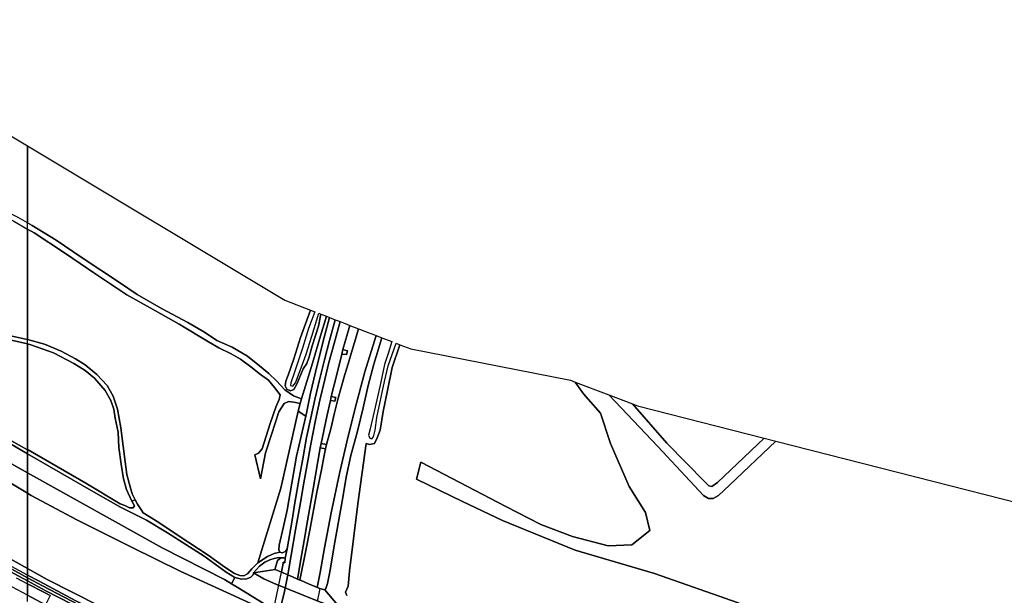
# Model space of a CAD drawing. Extents: x -26035517 to 31750492, y -9237385 to 8160032.
# Tile 118 of 256: x -11104402 to -10721240, y -2931693 to -2707691. Entities that reach past the tile are written whole.
import ezdxf

# ---------------------------------------------------------------- set-up
doc = ezdxf.new("R2010")
doc.units = 0
doc.layers.add('T-25', color=7, linetype='CONTINUOUS')

msp = doc.modelspace()

# ---------------------------------------------------------------- linework, layer by layer
at = {"layer": 'T-25', "color": 9}
for points in [[(-11183281, -2707691, 9433), (-11101342, -2756811, 9995), (-11101342, -2756811, 9995), (-11101342, -2786807, 10328), (-11105046, -2784691, 10350)], [(-11101342, -2786807, 10328), (-11105046, -2784691, 10350), (-11114886, -2779752, 10340), (-11126024, -2773478, 10307), (-11136425, -2767874, 10143), (-11143753, -2763520, 10147), (-11152051, -2757884, 10303), (-11160929, -2752963, 10560), (-11169219, -2748038, 10637), (-11179647, -2742419, 10670), (-11190014, -2736209, 10720), (-11198918, -2731219, 10837)], [(-11200570, -2734267, 10840), (-11194427, -2738266, 10637), (-11186572, -2742795, 10467), (-11175623, -2748766, 10517), (-11166105, -2753948, 10530), (-11158392, -2757815, 10737), (-11151720, -2761039, 10590), (-11146012, -2764989, 10437), (-11138190, -2769832, 10313), (-11130019, -2773755, 10220), (-11116997, -2781318, 10233), (-11106620, -2786069, 10393), (-11101342, -2789158, 10369)], [(-11101342, -2833874, 10274), (-11114137, -2830920, 10187), (-11125061, -2828017, 10073), (-11130432, -2825786, 9933), (-11140507, -2820590, 9927), (-11153043, -2812909, 9950), (-11167078, -2803968, 9980), (-11189548, -2789742, 9890), (-11188443, -2788549, 9857), (-11173438, -2798100, 9817), (-11153435, -2810759, 9930), (-11140169, -2819069, 10017), (-11135926, -2821349, 9847), (-11130999, -2823855, 9897), (-11126867, -2825856, 9850), (-11121414, -2827686, 10097), (-11114882, -2829374, 10103), (-11108527, -2830532, 10197), (-11101459, -2832129, 10303), (-11101342, -2832162, 10305)], [(-11106620, -2786069, 10393), (-11101342, -2789158, 10369), (-11101342, -2832162, 10305), (-11101459, -2832129, 10303), (-11108527, -2830532, 10197)], [(-10994684, -2855237, 11781), (-10997898, -2854075, 11567), (-11001170, -2851703, 11640), (-11004465, -2848249, 11673), (-11007452, -2845428, 11437), (-11011134, -2842381, 11000), (-11015778, -2838624, 10623), (-11021746, -2835083, 10437), (-11027646, -2832549, 10310), (-11032513, -2829287, 10287), (-11038965, -2825471, 10343), (-11049254, -2820029, 10310), (-11058699, -2814620, 10180), (-11065549, -2809911, 10110), (-11080120, -2800357, 10220), (-11090231, -2793549, 10303), (-11099526, -2787845, 10317), (-11101342, -2786807, 10328)], [(-11101342, -2789158, 10369), (-11098742, -2790680, 10357), (-11086957, -2798483, 10283), (-11074767, -2806674, 10170), (-11062738, -2814709, 10123), (-11053588, -2819820, 10187), (-11042337, -2826192, 10177), (-11030873, -2833072, 10477), (-11026945, -2835342, 10417), (-11022097, -2837750, 10520), (-11018415, -2839771, 10647), (-11014424, -2842838, 10960), (-11010688, -2845775, 11243), (-11007590, -2848008, 11610), (-11005189, -2850887, 11720), (-11003018, -2853721, 11573), (-11003375, -2855549, 11590), (-11004782, -2858528, 11520), (-11006938, -2864772, 11417), (-11010033, -2874726, 11193), (-11011441, -2876402, 11060), (-11012899, -2877077, 11023), (-11010694, -2886409, 10893)], [(-11234352, -2793050, 11550), (-11221652, -2800800, 11493), (-11210693, -2808085, 11487), (-11198370, -2815915, 11417), (-11188409, -2822143, 11500), (-11179473, -2828196, 11583), (-11174121, -2832020, 11510), (-11169474, -2834877, 11510), (-11149858, -2847048, 11347), (-11141282, -2852228, 11403), (-11137720, -2854785, 11577), (-11135436, -2856240, 11553), (-11130011, -2859111, 11443), (-11125157, -2861863, 11397), (-11117749, -2865772, 11543), (-11111123, -2869658, 11490), (-11101342, -2875043, 11503)], [(-11101342, -2876591, 11538), (-11110132, -2871514, 11543), (-11131804, -2859527, 11617), (-11136386, -2857133, 11617), (-11139833, -2854720, 11597), (-11142496, -2852700, 11520), (-11146311, -2850513, 11510), (-11173271, -2833815, 11620), (-11176154, -2831832, 11557), (-11183180, -2827020, 11483), (-11194539, -2819481, 11397), (-11215858, -2806054, 11667), (-11223472, -2800975, 11570), (-11235618, -2793657, 11587)], [(-10981632, -2824428, 12487), (-10983899, -2832559, 12693), (-10985819, -2840096, 12740), (-10987784, -2847780, 12913), (-10989600, -2855554, 13043), (-10991065, -2862611, 13263), (-10992771, -2870290, 13413), (-10994273, -2878541, 13613), (-10995695, -2886150, 13713), (-10997270, -2895769, 13887), (-10998420, -2902411, 14027), (-11000329, -2913597, 14152), (-11001034, -2917255, 14237), (-11001262, -2919095, 14240), (-11001893, -2918849, 14240), (-11001894, -2919173, 14247)], [(-11000028, -2923762, 14220), (-10998786, -2916136, 14157), (-10997022, -2906157, 13960), (-10995168, -2895572, 13857), (-10993807, -2887937, 13730), (-10992559, -2880804, 13597), (-10991071, -2872831, 13427), (-10989306, -2863521, 13203), (-10987627, -2855788, 13060), (-10985721, -2847668, 12860), (-10984083, -2841115, 12723), (-10982049, -2833676, 12617), (-10979654, -2825194, 12480)], [(-10996322, -2925350, 14159), (-10995013, -2917788, 14063), (-10993697, -2910391, 14007), (-10992360, -2902770, 13810), (-10990259, -2890287, 13587), (-10987419, -2874243, 13293), (-10987085, -2872664, 13256), (-10984860, -2862162, 13007), (-10983500, -2855931, 12870), (-10983162, -2854280, 12853), (-10980865, -2845267, 12720), (-10978981, -2837816, 12570), (-10978607, -2836010, 12533), (-10975928, -2826637, 12323)], [(-11101342, -2924876, 9367), (-11116086, -2916813, 9353), (-11135395, -2905672, 9313), (-11154528, -2894046, 9207), (-11174047, -2882093, 9080), (-11191453, -2871079, 9297), (-11209750, -2859747, 9330), (-11225903, -2849654, 9260), (-11238985, -2841897, 9263), (-11256457, -2830763, 9203)], [(-11254876, -2828232, 8000), (-11240038, -2837519, 7977), (-11216725, -2851883, 7977), (-11198195, -2863494, 7977), (-11175471, -2877736, 7977), (-11147327, -2894919, 7977), (-11121263, -2910221, 7980), (-11101342, -2921294, 7978)], [(-11114137, -2830920, 10187), (-11101342, -2833874, 10274), (-11101342, -2875043, 11503), (-11111123, -2869658, 11490)], [(-10995334, -2925774, 14153), (-10992994, -2914254, 14020), (-10991543, -2906387, 13907), (-10988731, -2891495, 13660), (-10987010, -2882817, 13460), (-10985990, -2877885, 13377), (-10985404, -2874708, 13327), (-10985010, -2872985, 13327), (-10983380, -2866924, 13180), (-10981840, -2860672, 13013), (-10980804, -2856593, 12967), (-10980431, -2854953, 12937), (-10979247, -2850842, 12813), (-10977838, -2845712, 12750), (-10976584, -2841571, 12637), (-10975417, -2837626, 12563), (-10974126, -2833262, 12500), (-10972542, -2827949, 12393)], [(-10965660, -2830614, 12220), (-10970077, -2844761, 12463), (-10973856, -2858814, 12753), (-10977048, -2871920, 13080), (-10979980, -2884279, 13347), (-10983195, -2899571, 13660), (-10985850, -2913252, 14013), (-10987537, -2922839, 14080), (-10988656, -2928636, 14116)], [(-10980770, -2935358, 10730), (-10985666, -2929610, 13987), (-10985298, -2929094, 14007), (-10984617, -2927088, 14027), (-10983621, -2921910, 13993), (-10982078, -2912437, 13610), (-10978654, -2893624, 13143), (-10977341, -2885733, 13130), (-10975480, -2877262, 12930), (-10972922, -2867769, 12653), (-10970684, -2858680, 12560), (-10968836, -2850061, 12447), (-10966591, -2841717, 12290), (-10963467, -2831464, 12087), (-10959633, -2832949, 10663), (-10960953, -2837656, 10657), (-10962499, -2841902, 10873), (-10964116, -2849928, 10663), (-10966443, -2860177, 10537), (-10968060, -2866883, 10560), (-10968695, -2869422, 10723), (-10968180, -2870572, 10723), (-10967404, -2870837, 10723), (-10966772, -2870041, 10723), (-10966018, -2867396, 10797), (-10965384, -2862493, 10663), (-10962427, -2848496, 10820), (-10961069, -2842383, 10947), (-10957920, -2833613, 10793), (-10956486, -2834168, 11503), (-10956486, -2834168, 11503), (-10959423, -2843038, 11530), (-10961270, -2851956, 11567), (-10962953, -2860216, 11533), (-10964150, -2867366, 11647), (-10965240, -2870476, 11693), (-10966321, -2872610, 11567), (-10968280, -2873070, 11497), (-10969512, -2872672, 11430), (-10972833, -2896128, 11067), (-10976071, -2922303, 10597), (-10976617, -2928102, 10283), (-10977597, -2930507, 10347), (-10977117, -2931713, 10310)], [(-10980770, -2935358, 10730), (-10985666, -2929610, 13987), (-10985298, -2929094, 14007), (-10984617, -2927088, 14027), (-10983621, -2921910, 13993), (-10982078, -2912437, 13610), (-10978654, -2893624, 13143), (-10977341, -2885733, 13130), (-10975480, -2877262, 12930), (-10972922, -2867769, 12653), (-10970684, -2858680, 12560), (-10968836, -2850061, 12447), (-10966591, -2841717, 12290), (-10963467, -2831464, 12087), (-10959633, -2832949, 10663), (-10960953, -2837656, 10657), (-10962499, -2841902, 10873), (-10964116, -2849928, 10663), (-10966443, -2860177, 10537), (-10968060, -2866883, 10560), (-10968695, -2869422, 10723), (-10968180, -2870572, 10723), (-10967404, -2870837, 10723), (-10966772, -2870041, 10723), (-10966018, -2867396, 10797), (-10965384, -2862493, 10663), (-10962427, -2848496, 10820), (-10961069, -2842383, 10947), (-10957920, -2833613, 10793), (-10956486, -2834168, 11503), (-10956486, -2834168, 11503), (-10959423, -2843038, 11530), (-10961270, -2851956, 11567), (-10962953, -2860216, 11533), (-10964150, -2867366, 11647), (-10965240, -2870476, 11693), (-10966321, -2872610, 11567), (-10968280, -2873070, 11497), (-10969512, -2872672, 11430), (-10972833, -2896128, 11067), (-10976071, -2922303, 10597), (-10976617, -2928102, 10283), (-10977597, -2930507, 10347), (-10977117, -2931713, 10310)], [(-11257031, -2831771, 9203), (-11245491, -2838876, 9283), (-11228622, -2849232, 9370), (-11212366, -2859249, 9370), (-11195848, -2869583, 9413), (-11171379, -2884918, 9453), (-11147258, -2899734, 9363), (-11119485, -2916275, 9443), (-11101342, -2926070, 9450)], [(-11101342, -2832162, 10305), (-11094810, -2834019, 10397), (-11088267, -2836740, 10357), (-11082623, -2839719, 10417), (-11078977, -2842044, 10477), (-11074347, -2845759, 10463), (-11070310, -2850077, 10520), (-11068026, -2854158, 10443), (-11066374, -2859318, 10387), (-11065075, -2866475, 10183), (-11064140, -2873636, 10357), (-11063418, -2879708, 10563), (-11062750, -2884639, 10873), (-11061381, -2889491, 11140), (-11060595, -2892152, 11383), (-11059504, -2894601, 11497)], [(-11060744, -2895107, 11500), (-11062857, -2890576, 11430), (-11064003, -2886378, 11017), (-11064941, -2880610, 10673), (-11065839, -2874115, 10460), (-11066124, -2868176, 10207), (-11067192, -2862732, 10120), (-11067716, -2859313, 10357), (-11068886, -2855904, 10330), (-11071173, -2852054, 10437), (-11075230, -2847136, 10530), (-11078872, -2844153, 10463), (-11083276, -2841485, 10430), (-11091279, -2837342, 10473), (-11100059, -2834170, 10283), (-11101342, -2833874, 10274)], [(-10977117, -2931713, 10310), (-10977597, -2930507, 10347), (-10976617, -2928102, 10283), (-10976071, -2922303, 10597), (-10972833, -2896128, 11067), (-10969512, -2872672, 11430), (-10968280, -2873070, 11497), (-10966321, -2872610, 11567), (-10965240, -2870476, 11693), (-10964150, -2867366, 11647), (-10962953, -2860216, 11533), (-10961270, -2851956, 11567), (-10959423, -2843038, 11530), (-10956486, -2834168, 11503), (-10956486, -2834168, 11503), (-10952240, -2835813, 11410), (-10890088, -2848001, 11183), (-10888183, -2848726, 11073), (-10884981, -2853260, 11073), (-10878344, -2860753, 11180), (-10874445, -2872652, 11280), (-10867231, -2889388, 11343), (-10860934, -2899471, 11363), (-10859246, -2906459, 11237), (-10866175, -2912002, 11220), (-10875379, -2912429, 11290), (-10889329, -2908786, 11103), (-10901627, -2904111, 10797), (-10915251, -2897112, 10533), (-10948317, -2879941, 11147), (-10949920, -2886457, 11110), (-10932126, -2895251, 11133), (-10916460, -2902636, 10527), (-10888230, -2914113, 10653), (-10857345, -2923177, 10837), (-10824758, -2934632, 10943)], [(-10978607, -2836010, 12533), (-10976823, -2836501, 12487), (-10977275, -2838028, 12517), (-10978981, -2837816, 12570)], [(-10824758, -2934632, 10943), (-10857345, -2923177, 10837), (-10888230, -2914113, 10653), (-10916460, -2902636, 10527), (-10932126, -2895251, 11133), (-10949920, -2886457, 11110), (-10948317, -2879941, 11147), (-10915251, -2897112, 10533), (-10901627, -2904111, 10797), (-10889329, -2908786, 11103), (-10875379, -2912429, 11290), (-10866175, -2912002, 11220), (-10859246, -2906459, 11237), (-10860934, -2899471, 11363), (-10867231, -2889388, 11343), (-10874445, -2872652, 11280), (-10878344, -2860753, 11180), (-10884981, -2853260, 11073), (-10888183, -2848726, 11073), (-10875117, -2853701, 11470), (-10856094, -2873830, 11477), (-10838259, -2892862, 11357), (-10836409, -2893991, 11313), (-10834549, -2894021, 11250), (-10832441, -2892898, 11223), (-10828124, -2888811, 11267), (-10810154, -2871676, 11270), (-10654359, -2911416, 11253)], [(-10915251, -2897112, 10533), (-10901627, -2904111, 10797), (-10889329, -2908786, 11103), (-10875379, -2912429, 11290), (-10866175, -2912002, 11220), (-10859246, -2906459, 11237), (-10860934, -2899471, 11363), (-10867231, -2889388, 11343), (-10874445, -2872652, 11280), (-10878344, -2860753, 11180), (-10884981, -2853260, 11073), (-10888183, -2848726, 11073)], [(-10983162, -2854280, 12853), (-10981436, -2854667, 12857), (-10981737, -2856198, 12887), (-10983500, -2855931, 12870)], [(-11010694, -2886409, 10893), (-11008731, -2876231, 10953), (-11006419, -2869074, 11167), (-11003494, -2860250, 11360), (-11001529, -2857091, 11463), (-10999831, -2856306, 11380), (-10997709, -2856486, 11467), (-10995217, -2857076, 11772)], [(-10996065, -2860003, 11757), (-10993030, -2862005, 13081)], [(-11111123, -2869658, 11490), (-11101342, -2875043, 11503), (-11101342, -2875043, 11503), (-11101342, -2876591, 11538), (-11110132, -2871514, 11543)], [(-11123171, -2871805, 11513), (-11101342, -2883986, 11236), (-11101342, -2883986, 11236), (-11101342, -2891995, 8313), (-11123959, -2878477, 8313)], [(-11123171, -2871805, 11513), (-11101342, -2883986, 11236), (-11101342, -2883986, 11236), (-11101342, -2891995, 8313), (-11123959, -2878477, 8313)], [(-11110132, -2871514, 11543), (-11101342, -2876591, 11538), (-11101342, -2883986, 11236), (-11101342, -2883986, 11236), (-11123171, -2871805, 11513)], [(-10985010, -2872985, 13327), (-10987085, -2872664, 13256)], [(-11101342, -2875043, 11503), (-11101168, -2875139, 11503), (-11078721, -2888001, 11580), (-11065328, -2896076, 11480), (-11063477, -2896808, 11660), (-11061706, -2897705, 11583), (-11060195, -2897597, 11510), (-11059776, -2896873, 11500), (-11060744, -2895107, 11500), (-11059504, -2894601, 11497), (-11058499, -2896261, 11483), (-11056958, -2898515, 11387), (-11056332, -2899540, 11373), (-11054016, -2901088, 11347), (-11050256, -2903386, 11217), (-11043502, -2907946, 11047), (-11038607, -2911179, 10797), (-11031065, -2916064, 10277), (-11024558, -2920739, 9907), (-11020814, -2923195, 9720), (-11018746, -2924032, 9713), (-11017121, -2924115, 9770), (-11015789, -2923324, 9800), (-11014095, -2921383, 10320), (-11011679, -2919106, 10923), (-11007937, -2916594, 12117), (-11005391, -2915404, 13360), (-11003155, -2914969, 13973)], [(-11001034, -2917255, 14237), (-11001641, -2917093, 14177), (-11003613, -2916973, 13223), (-11005348, -2917333, 12740), (-11007116, -2917881, 12180), (-11009003, -2918751, 11637), (-11011123, -2920340, 10830), (-11012297, -2921601, 10137), (-11013406, -2922986, 9767), (-11013571, -2923665, 9783), (-11014490, -2924656, 9670), (-11015950, -2925307, 9593), (-11018063, -2925475, 9677), (-11020652, -2924717, 9717), (-11024052, -2922643, 9690), (-11032565, -2916521, 10237), (-11046920, -2907359, 11040), (-11055111, -2902516, 11317), (-11065171, -2897389, 11507), (-11075637, -2891436, 11523), (-11101342, -2876591, 11538)], [(-10987419, -2874243, 13293), (-10985404, -2874708, 13327)], [(-11123959, -2878477, 8313), (-11101342, -2891995, 8313), (-11101342, -2921294, 7978), (-11121263, -2910221, 7980)], [(-10915251, -2897112, 10533), (-10948317, -2879941, 11147), (-10949920, -2886457, 11110), (-10932126, -2895251, 11133), (-10916460, -2902636, 10527)], [(-11101342, -2891995, 8313), (-11099892, -2892862, 8313), (-11082176, -2902343, 8313), (-11060914, -2912913, 8313), (-11041651, -2922493, 8313), (-11022356, -2931271, 8313), (-11006315, -2938687, 8103), (-10991193, -2945067, 8107), (-10978757, -2949923, 8457), (-10957302, -2958025, 8650), (-10942969, -2962900, 7953)], [(-11063250, -2940938, 7980), (-11093695, -2925544, 7977), (-11101342, -2921294, 7978), (-11101342, -2891995, 8313), (-11099892, -2892862, 8313), (-11082176, -2902343, 8313), (-11060914, -2912913, 8313), (-11041651, -2922493, 8313), (-11022356, -2931271, 8313), (-11006315, -2938687, 8103)], [(-10662590, -2962898, 11410), (-10682887, -2967950, 11337), (-10704267, -2971296, 10913), (-10736998, -2972367, 10903), (-10766443, -2967855, 10943), (-10793900, -2951450, 10943), (-10824758, -2934632, 10943), (-10857345, -2923177, 10837), (-10888230, -2914113, 10653), (-10916460, -2902636, 10527)], [(-11121263, -2910221, 7980), (-11101342, -2921294, 7978), (-11101342, -2923791, 9344), (-11110686, -2918793, 9310)], [(-11000329, -2913597, 14152), (-11000972, -2914683, 14123), (-11002236, -2915184, 14087), (-11003155, -2914969, 13973)], [(-11116086, -2916813, 9353), (-11101342, -2924876, 9367), (-11101342, -2926070, 9450), (-11119485, -2916275, 9443)], [(-11105771, -2924911, 9267), (-11101342, -2927209, 9300), (-11101342, -2927209, 9300), (-11101342, -2931679, 10857), (-11117076, -2923319, 11313)], [(-11105771, -2924911, 9267), (-11101342, -2927209, 9300), (-11101342, -2927209, 9300), (-11101342, -2931679, 10857), (-11117076, -2923319, 11313)], [(-11101342, -2921294, 7978), (-11093695, -2925544, 7977), (-11063250, -2940938, 7980), (-11028175, -2957097, 7980), (-11012928, -2963734, 8101), (-10997794, -2970092, 8108), (-10990320, -2972997, 7980), (-10969881, -2980841, 8067), (-10957595, -2985141, 8167), (-10952106, -2987202, 8017)], [(-11005911, -2937060, 9208), (-11019173, -2928852, 9400), (-11021951, -2927184, 9601), (-11020652, -2924717, 9717), (-11018063, -2925475, 9677), (-11015950, -2925307, 9593), (-11014490, -2924656, 9670), (-11013571, -2923665, 9783), (-11013406, -2922986, 9767), (-11009389, -2925262, 9347), (-11005588, -2927022, 9347), (-10988023, -2934154, 9500)], [(-11013406, -2922986, 9767), (-11005031, -2921675, 14083)], [(-11013406, -2922986, 9767), (-11009389, -2925262, 9347), (-11005588, -2927022, 9347), (-10988023, -2934154, 9500), (-10983492, -2935809, 9653), (-10982126, -2936296, 9630)], [(-11005043, -2934464, 14340), (-11002498, -2922703, 14193), (-11000028, -2923762, 14220), (-10998222, -2924536, 14169), (-10996322, -2925350, 14159), (-10995334, -2925774, 14153), (-10994883, -2925967, 14151), (-10992075, -2927171, 14135), (-10989109, -2928442, 14119), (-10988656, -2928636, 14116), (-10987558, -2929107, 14110), (-10988639, -2934039, 14297)], [(-11002498, -2922703, 14193), (-11005031, -2921675, 14083)], [(-11002498, -2922703, 14193), (-11000028, -2923762, 14220), (-10998222, -2924536, 14169), (-10996322, -2925350, 14159), (-10995334, -2925774, 14153), (-10994883, -2925967, 14151), (-10992075, -2927171, 14135), (-10989109, -2928442, 14119), (-10988656, -2928636, 14116), (-10987558, -2929107, 14110)], [(-11018203, -2965642, 9139), (-11024114, -2962352, 9247), (-11027770, -2960606, 9220), (-11032875, -2958405, 9223), (-11043476, -2953610, 9203), (-11060778, -2945510, 9240), (-11075637, -2938330, 9280), (-11095572, -2928031, 9373), (-11101342, -2924876, 9367)], [(-11079319, -2937561, 9357), (-11094213, -2929919, 9453), (-11101342, -2926070, 9450), (-11101342, -2924876, 9367), (-11095572, -2928031, 9373), (-11075637, -2938330, 9280)], [(-11101342, -2926070, 9450), (-11094213, -2929919, 9453), (-11079319, -2937561, 9357), (-11058497, -2947905, 9443), (-11041005, -2956043, 9370), (-11031932, -2960046, 9337), (-11027531, -2961976, 9317), (-11024606, -2963391, 9243), (-11020454, -2965770, 9168)], [(-11092537, -2931708, 9336), (-11094706, -2930652, 9350), (-11094706, -2930652, 9350), (-11101342, -2927209, 9300), (-11101342, -2926070, 9450), (-11094213, -2929919, 9453), (-11079319, -2937561, 9357)], [(-11020652, -2924717, 9717), (-11021951, -2927184, 9601)], [(-11015150, -2980027, 14227), (-11010011, -2964209, 14323), (-11005736, -2948447, 14353), (-11003364, -2938795, 14367), (-11001377, -2930154, 14267), (-11000028, -2923762, 14220)], [(-11003364, -2938795, 14367), (-11001377, -2930154, 14267), (-11000028, -2923762, 14220), (-10998222, -2924536, 14169), (-10996322, -2925350, 14159), (-10995334, -2925774, 14153), (-10994883, -2925967, 14151), (-10992075, -2927171, 14135), (-10989109, -2928442, 14119), (-10988656, -2928636, 14116), (-10987558, -2929107, 14110), (-10988639, -2934039, 14297)], [(-10985666, -2929610, 13987), (-10987558, -2929107, 14110)], [(-10985666, -2929610, 13987), (-10980770, -2935358, 10730), (-10980782, -2936508, 9967), (-10982126, -2936296, 9630)], [(-11101342, -2934143, 10874), (-11101342, -2931679, 10857), (-11094321, -2935409, 10654)]]:
    msp.add_polyline3d(points, dxfattribs=at)
for points in [[(-11101342, -2756811, 9995), (-11001174, -2816858, 10683), (-10991209, -2820718, 11020), (-10995155, -2831338, 11073), (-10997704, -2839700, 11200), (-10999876, -2845978, 11287), (-11000853, -2848371, 11600), (-11001106, -2850219, 11597), (-11000466, -2851535, 11543), (-10999011, -2852163, 11453), (-10997661, -2851612, 11453), (-10996517, -2849555, 11517), (-10994094, -2843566, 11390), (-10992724, -2841434, 11373), (-10991799, -2838873, 11463), (-10990625, -2834589, 11417), (-10988114, -2826966, 11243), (-10987162, -2822285, 11373), (-10985060, -2823100, 11600), (-10987388, -2830677, 11637), (-10990440, -2841418, 11793), (-10994184, -2853514, 11790), (-10994684, -2855237, 11781), (-10997898, -2854075, 11567), (-11001170, -2851703, 11640), (-11004465, -2848249, 11673), (-11007452, -2845428, 11437), (-11011134, -2842381, 11000), (-11015778, -2838624, 10623), (-11021746, -2835083, 10437), (-11027646, -2832549, 10310), (-11032513, -2829287, 10287), (-11038965, -2825471, 10343), (-11049254, -2820029, 10310), (-11058699, -2814620, 10180), (-11065549, -2809911, 10110), (-11080120, -2800357, 10220), (-11090231, -2793549, 10303), (-11099526, -2787845, 10317), (-11101342, -2786807, 10328), (-11101342, -2756811, 9995)], [(-11010694, -2886409, 10893), (-11012899, -2877077, 11023), (-11011441, -2876402, 11060), (-11010033, -2874726, 11193), (-11006938, -2864772, 11417), (-11004782, -2858528, 11520), (-11003375, -2855549, 11590), (-11003018, -2853721, 11573), (-11005189, -2850887, 11720), (-11007590, -2848008, 11610), (-11010688, -2845775, 11243), (-11014424, -2842838, 10960), (-11018415, -2839771, 10647), (-11022097, -2837750, 10520), (-11026945, -2835342, 10417), (-11030873, -2833072, 10477), (-11042337, -2826192, 10177), (-11053588, -2819820, 10187), (-11062738, -2814709, 10123), (-11074767, -2806674, 10170), (-11086957, -2798483, 10283), (-11098742, -2790680, 10357), (-11101342, -2789158, 10369), (-11101342, -2786807, 10328), (-11099526, -2787845, 10317), (-11090231, -2793549, 10303), (-11080120, -2800357, 10220), (-11065549, -2809911, 10110), (-11058699, -2814620, 10180), (-11049254, -2820029, 10310), (-11038965, -2825471, 10343), (-11032513, -2829287, 10287), (-11027646, -2832549, 10310), (-11021746, -2835083, 10437), (-11015778, -2838624, 10623), (-11011134, -2842381, 11000), (-11007452, -2845428, 11437), (-11004465, -2848249, 11673), (-11001170, -2851703, 11640), (-10997898, -2854075, 11567), (-10994684, -2855237, 11781), (-10995217, -2857076, 11772), (-10997709, -2856486, 11467), (-10999831, -2856306, 11380), (-11001529, -2857091, 11463), (-11003494, -2860250, 11360), (-11006419, -2869074, 11167), (-11008731, -2876231, 10953), (-11010694, -2886409, 10893)], [(-11011679, -2919106, 10923), (-11014095, -2921383, 10320), (-11015789, -2923324, 9800), (-11017121, -2924115, 9770), (-11018746, -2924032, 9713), (-11020814, -2923195, 9720), (-11024558, -2920739, 9907), (-11031065, -2916064, 10277), (-11038607, -2911179, 10797), (-11043502, -2907946, 11047), (-11050256, -2903386, 11217), (-11054016, -2901088, 11347), (-11056332, -2899540, 11373), (-11056958, -2898515, 11387), (-11058499, -2896261, 11483), (-11059504, -2894601, 11497), (-11060595, -2892152, 11383), (-11061381, -2889491, 11140), (-11062750, -2884639, 10873), (-11063418, -2879708, 10563), (-11064140, -2873636, 10357), (-11065075, -2866475, 10183), (-11066374, -2859318, 10387), (-11068026, -2854158, 10443), (-11070310, -2850077, 10520), (-11074347, -2845759, 10463), (-11078977, -2842044, 10477), (-11082623, -2839719, 10417), (-11088267, -2836740, 10357), (-11094810, -2834019, 10397), (-11101342, -2832162, 10305), (-11101342, -2789158, 10369), (-11098742, -2790680, 10357), (-11086957, -2798483, 10283), (-11074767, -2806674, 10170), (-11062738, -2814709, 10123), (-11053588, -2819820, 10187), (-11042337, -2826192, 10177), (-11030873, -2833072, 10477), (-11026945, -2835342, 10417), (-11022097, -2837750, 10520), (-11018415, -2839771, 10647), (-11014424, -2842838, 10960), (-11010688, -2845775, 11243), (-11007590, -2848008, 11610), (-11005189, -2850887, 11720), (-11003018, -2853721, 11573), (-11003375, -2855549, 11590), (-11004782, -2858528, 11520), (-11006938, -2864772, 11417), (-11010033, -2874726, 11193), (-11011441, -2876402, 11060), (-11012899, -2877077, 11023), (-11010694, -2886409, 10893), (-11008731, -2876231, 10953), (-11006419, -2869074, 11167), (-11003494, -2860250, 11360), (-11001529, -2857091, 11463), (-10999831, -2856306, 11380), (-10997709, -2856486, 11467), (-10995217, -2857076, 11772), (-10996065, -2860003, 11757), (-11002801, -2890003, 10893), (-11011679, -2919106, 10923)], [(-10993030, -2862005, 13081), (-10992902, -2861456, 13067), (-10991232, -2853062, 12803), (-10988664, -2842135, 12530), (-10985809, -2830791, 12373), (-10983815, -2823582, 12353), (-10981632, -2824428, 12487), (-10983899, -2832559, 12693), (-10985819, -2840096, 12740), (-10987784, -2847780, 12913), (-10989600, -2855554, 13043), (-10991065, -2862611, 13263), (-10992771, -2870290, 13413), (-10994273, -2878541, 13613), (-10995695, -2886150, 13713), (-10997270, -2895769, 13887), (-10998420, -2902411, 14027), (-11000329, -2913597, 14152), (-11000972, -2914683, 14123), (-11002236, -2915184, 14087), (-11003155, -2914969, 13973), (-11003529, -2913936, 13970), (-11003488, -2912202, 13967), (-11001704, -2904949, 13890), (-11000316, -2898497, 13810), (-10996658, -2877588, 13467), (-10993030, -2862005, 13081)], [(-10987162, -2822285, 11373), (-10988114, -2826966, 11243), (-10990625, -2834589, 11417), (-10991799, -2838873, 11463), (-10992724, -2841434, 11373), (-10994094, -2843566, 11390), (-10996517, -2849555, 11517), (-10997661, -2851612, 11453), (-10999011, -2852163, 11453), (-11000466, -2851535, 11543), (-11001106, -2850219, 11597), (-11000853, -2848371, 11600), (-10999876, -2845978, 11287), (-10997704, -2839700, 11200), (-10995155, -2831338, 11073), (-10991209, -2820718, 11020), (-10989534, -2821367, 10280), (-10992003, -2827914, 10307), (-10994392, -2835532, 10343), (-10997651, -2845295, 10440), (-10998911, -2849058, 10517), (-10999031, -2850087, 10543), (-10998097, -2850246, 10460), (-10997070, -2849002, 10460), (-10994479, -2842184, 10397), (-10992911, -2837836, 10437), (-10990720, -2830806, 10383), (-10988049, -2821942, 10350), (-10987162, -2822285, 11373)], [(-10987162, -2822285, 11373), (-10988114, -2826966, 11243), (-10990625, -2834589, 11417), (-10991799, -2838873, 11463), (-10992724, -2841434, 11373), (-10994094, -2843566, 11390), (-10996517, -2849555, 11517), (-10997661, -2851612, 11453), (-10999011, -2852163, 11453), (-11000466, -2851535, 11543), (-11001106, -2850219, 11597), (-11000853, -2848371, 11600), (-10999876, -2845978, 11287), (-10997704, -2839700, 11200), (-10995155, -2831338, 11073), (-10991209, -2820718, 11020), (-10989534, -2821367, 10280), (-10992003, -2827914, 10307), (-10994392, -2835532, 10343), (-10997651, -2845295, 10440), (-10998911, -2849058, 10517), (-10999031, -2850087, 10543), (-10998097, -2850246, 10460), (-10997070, -2849002, 10460), (-10994479, -2842184, 10397), (-10992911, -2837836, 10437), (-10990720, -2830806, 10383), (-10988049, -2821942, 10350), (-10987162, -2822285, 11373)], [(-10985060, -2823100, 11600), (-10983815, -2823582, 12353), (-10985809, -2830791, 12373), (-10988664, -2842135, 12530), (-10991232, -2853062, 12803), (-10992902, -2861456, 13067), (-10993030, -2862005, 13081), (-10996065, -2860003, 11757), (-10995217, -2857076, 11772), (-10994684, -2855237, 11781), (-10994184, -2853514, 11790), (-10990440, -2841418, 11793), (-10987388, -2830677, 11637), (-10985060, -2823100, 11600)], [(-10983815, -2823582, 12353), (-10985809, -2830791, 12373), (-10988664, -2842135, 12530), (-10991232, -2853062, 12803), (-10992902, -2861456, 13067), (-10993030, -2862005, 13081), (-10996065, -2860003, 11757), (-10995217, -2857076, 11772), (-10994684, -2855237, 11781), (-10994184, -2853514, 11790), (-10990440, -2841418, 11793), (-10987388, -2830677, 11637), (-10985060, -2823100, 11600), (-10983815, -2823582, 12353)], [(-11000329, -2913597, 14152), (-10998420, -2902411, 14027), (-10997270, -2895769, 13887), (-10995695, -2886150, 13713), (-10994273, -2878541, 13613), (-10992771, -2870290, 13413), (-10991065, -2862611, 13263), (-10989600, -2855554, 13043), (-10987784, -2847780, 12913), (-10985819, -2840096, 12740), (-10983899, -2832559, 12693), (-10981632, -2824428, 12487), (-10979654, -2825194, 12480), (-10982049, -2833676, 12617), (-10984083, -2841115, 12723), (-10985721, -2847668, 12860), (-10987627, -2855788, 13060), (-10989306, -2863521, 13203), (-10991071, -2872831, 13427), (-10992559, -2880804, 13597), (-10993807, -2887937, 13730), (-10995168, -2895572, 13857), (-10997022, -2906157, 13960), (-10998786, -2916136, 14157), (-11000028, -2923762, 14220), (-11002498, -2922703, 14193), (-11001894, -2919173, 14247), (-11001893, -2918849, 14240), (-11001262, -2919095, 14240), (-11001034, -2917255, 14237), (-11000329, -2913597, 14152)], [(-10979654, -2825194, 12480), (-10977766, -2825925, 12423), (-10975928, -2826637, 12323), (-10978607, -2836010, 12533), (-10978981, -2837816, 12570), (-10980865, -2845267, 12720), (-10983162, -2854280, 12853), (-10983500, -2855931, 12870), (-10984860, -2862162, 13007), (-10987085, -2872664, 13256), (-10987419, -2874243, 13293), (-10990259, -2890287, 13587), (-10992360, -2902770, 13810), (-10993697, -2910391, 14007), (-10995013, -2917788, 14063), (-10996322, -2925350, 14159), (-10998222, -2924536, 14169), (-11000028, -2923762, 14220), (-10998786, -2916136, 14157), (-10997022, -2906157, 13960), (-10995168, -2895572, 13857), (-10993807, -2887937, 13730), (-10992559, -2880804, 13597), (-10991071, -2872831, 13427), (-10989306, -2863521, 13203), (-10987627, -2855788, 13060), (-10985721, -2847668, 12860), (-10984083, -2841115, 12723), (-10982049, -2833676, 12617), (-10979654, -2825194, 12480)], [(-10972542, -2827949, 12393), (-10974126, -2833262, 12500), (-10975417, -2837626, 12563), (-10976584, -2841571, 12637), (-10977838, -2845712, 12750), (-10979247, -2850842, 12813), (-10980431, -2854953, 12937), (-10980804, -2856593, 12967), (-10981840, -2860672, 13013), (-10983380, -2866924, 13180), (-10985010, -2872985, 13327), (-10987085, -2872664, 13256), (-10984860, -2862162, 13007), (-10983500, -2855931, 12870), (-10981737, -2856198, 12887), (-10981436, -2854667, 12857), (-10983162, -2854280, 12853), (-10980865, -2845267, 12720), (-10978981, -2837816, 12570), (-10977275, -2838028, 12517), (-10976823, -2836501, 12487), (-10978607, -2836010, 12533), (-10975928, -2826637, 12323), (-10972542, -2827949, 12393)], [(-10972542, -2827949, 12393), (-10972112, -2828115, 12367), (-10969191, -2829247, 12367), (-10966322, -2830358, 12250), (-10965660, -2830614, 12220), (-10970077, -2844761, 12463), (-10973856, -2858814, 12753), (-10977048, -2871920, 13080), (-10979980, -2884279, 13347), (-10983195, -2899571, 13660), (-10985850, -2913252, 14013), (-10987537, -2922839, 14080), (-10988656, -2928636, 14116), (-10989109, -2928442, 14119), (-10992075, -2927171, 14135), (-10994883, -2925967, 14151), (-10995334, -2925774, 14153), (-10992994, -2914254, 14020), (-10991543, -2906387, 13907), (-10988731, -2891495, 13660), (-10987010, -2882817, 13460), (-10985990, -2877885, 13377), (-10985404, -2874708, 13327), (-10985010, -2872985, 13327), (-10983380, -2866924, 13180), (-10981840, -2860672, 13013), (-10980804, -2856593, 12967), (-10980431, -2854953, 12937), (-10979247, -2850842, 12813), (-10977838, -2845712, 12750), (-10976584, -2841571, 12637), (-10975417, -2837626, 12563), (-10974126, -2833262, 12500), (-10972542, -2827949, 12393)], [(-10985666, -2929610, 13987), (-10987558, -2929107, 14110), (-10988656, -2928636, 14116), (-10987537, -2922839, 14080), (-10985850, -2913252, 14013), (-10983195, -2899571, 13660), (-10979980, -2884279, 13347), (-10977048, -2871920, 13080), (-10973856, -2858814, 12753), (-10970077, -2844761, 12463), (-10965660, -2830614, 12220), (-10963467, -2831464, 12087), (-10966591, -2841717, 12290), (-10968836, -2850061, 12447), (-10970684, -2858680, 12560), (-10972922, -2867769, 12653), (-10975480, -2877262, 12930), (-10977341, -2885733, 13130), (-10978654, -2893624, 13143), (-10982078, -2912437, 13610), (-10983621, -2921910, 13993), (-10984617, -2927088, 14027), (-10985298, -2929094, 14007), (-10985666, -2929610, 13987)], [(-11059504, -2894601, 11497), (-11060744, -2895107, 11500), (-11062857, -2890576, 11430), (-11064003, -2886378, 11017), (-11064941, -2880610, 10673), (-11065839, -2874115, 10460), (-11066124, -2868176, 10207), (-11067192, -2862732, 10120), (-11067716, -2859313, 10357), (-11068886, -2855904, 10330), (-11071173, -2852054, 10437), (-11075230, -2847136, 10530), (-11078872, -2844153, 10463), (-11083276, -2841485, 10430), (-11091279, -2837342, 10473), (-11100059, -2834170, 10283), (-11101342, -2833874, 10274), (-11101342, -2832162, 10305), (-11094810, -2834019, 10397), (-11088267, -2836740, 10357), (-11082623, -2839719, 10417), (-11078977, -2842044, 10477), (-11074347, -2845759, 10463), (-11070310, -2850077, 10520), (-11068026, -2854158, 10443), (-11066374, -2859318, 10387), (-11065075, -2866475, 10183), (-11064140, -2873636, 10357), (-11063418, -2879708, 10563), (-11062750, -2884639, 10873), (-11061381, -2889491, 11140), (-11060595, -2892152, 11383), (-11059504, -2894601, 11497)], [(-11101342, -2833874, 10274), (-11100059, -2834170, 10283), (-11091279, -2837342, 10473), (-11083276, -2841485, 10430), (-11078872, -2844153, 10463), (-11075230, -2847136, 10530), (-11071173, -2852054, 10437), (-11068886, -2855904, 10330), (-11067716, -2859313, 10357), (-11067192, -2862732, 10120), (-11066124, -2868176, 10207), (-11065839, -2874115, 10460), (-11064941, -2880610, 10673), (-11064003, -2886378, 11017), (-11062857, -2890576, 11430), (-11060744, -2895107, 11500), (-11059776, -2896873, 11500), (-11060195, -2897597, 11510), (-11061706, -2897705, 11583), (-11063477, -2896808, 11660), (-11065328, -2896076, 11480), (-11078721, -2888001, 11580), (-11101168, -2875139, 11503), (-11101342, -2875043, 11503), (-11101342, -2833874, 10274)], [(-10978981, -2837816, 12570), (-10978607, -2836010, 12533), (-10976823, -2836501, 12487), (-10977275, -2838028, 12517), (-10978981, -2837816, 12570)], [(-10983500, -2855931, 12870), (-10983162, -2854280, 12853), (-10981436, -2854667, 12857), (-10981737, -2856198, 12887), (-10983500, -2855931, 12870)], [(-10810154, -2871676, 11270), (-10828124, -2888811, 11267), (-10832441, -2892898, 11223), (-10834549, -2894021, 11250), (-10836409, -2893991, 11313), (-10838259, -2892862, 11357), (-10856094, -2873830, 11477), (-10875117, -2853701, 11470), (-10865967, -2857184, 13003), (-10852536, -2872439, 12990), (-10837695, -2887656, 12947), (-10836244, -2889055, 12943), (-10835110, -2889411, 12980), (-10832819, -2887826, 12977), (-10814740, -2870506, 13083), (-10810154, -2871676, 11270)], [(-10810154, -2871676, 11270), (-10828124, -2888811, 11267), (-10832441, -2892898, 11223), (-10834549, -2894021, 11250), (-10836409, -2893991, 11313), (-10838259, -2892862, 11357), (-10856094, -2873830, 11477), (-10875117, -2853701, 11470), (-10865967, -2857184, 13003), (-10852536, -2872439, 12990), (-10837695, -2887656, 12947), (-10836244, -2889055, 12943), (-10835110, -2889411, 12980), (-10832819, -2887826, 12977), (-10814740, -2870506, 13083), (-10810154, -2871676, 11270)], [(-10814740, -2870506, 13083), (-10832819, -2887826, 12977), (-10835110, -2889411, 12980), (-10836244, -2889055, 12943), (-10837695, -2887656, 12947), (-10852536, -2872439, 12990), (-10865967, -2857184, 13003), (-10863940, -2857956, 10163), (-10814740, -2870506, 13083)], [(-10993030, -2862005, 13081), (-10996658, -2877588, 13467), (-11000316, -2898497, 13810), (-11001704, -2904949, 13890), (-11003488, -2912202, 13967), (-11003529, -2913936, 13970), (-11003155, -2914969, 13973), (-11005391, -2915404, 13360), (-11007937, -2916594, 12117), (-11011679, -2919106, 10923), (-11002801, -2890003, 10893), (-10996065, -2860003, 11757), (-10993030, -2862005, 13081)], [(-10996065, -2860003, 11757), (-10993030, -2862005, 13081), (-10996658, -2877588, 13467), (-11000316, -2898497, 13810), (-11001704, -2904949, 13890), (-11003488, -2912202, 13967), (-11003529, -2913936, 13970), (-11003155, -2914969, 13973), (-11005391, -2915404, 13360), (-11007937, -2916594, 12117), (-11011679, -2919106, 10923), (-11002801, -2890003, 10893), (-10996065, -2860003, 11757)], [(-10987085, -2872664, 13256), (-10985010, -2872985, 13327), (-10985404, -2874708, 13327), (-10987419, -2874243, 13293), (-10987085, -2872664, 13256)], [(-11011679, -2919106, 10923), (-11007937, -2916594, 12117), (-11005391, -2915404, 13360), (-11003155, -2914969, 13973), (-11002236, -2915184, 14087), (-11000972, -2914683, 14123), (-11000329, -2913597, 14152), (-11001034, -2917255, 14237), (-11001641, -2917093, 14177), (-11003613, -2916973, 13223), (-11005348, -2917333, 12740), (-11007116, -2917881, 12180), (-11009003, -2918751, 11637), (-11011123, -2920340, 10830), (-11012297, -2921601, 10137), (-11013406, -2922986, 9767), (-11013571, -2923665, 9783), (-11014490, -2924656, 9670), (-11015950, -2925307, 9593), (-11018063, -2925475, 9677), (-11020652, -2924717, 9717), (-11024052, -2922643, 9690), (-11032565, -2916521, 10237), (-11046920, -2907359, 11040), (-11055111, -2902516, 11317), (-11065171, -2897389, 11507), (-11075637, -2891436, 11523), (-11101342, -2876591, 11538), (-11101342, -2875043, 11503), (-11101168, -2875139, 11503), (-11078721, -2888001, 11580), (-11065328, -2896076, 11480), (-11063477, -2896808, 11660), (-11061706, -2897705, 11583), (-11060195, -2897597, 11510), (-11059776, -2896873, 11500), (-11060744, -2895107, 11500), (-11059504, -2894601, 11497), (-11058499, -2896261, 11483), (-11056958, -2898515, 11387), (-11056332, -2899540, 11373), (-11054016, -2901088, 11347), (-11050256, -2903386, 11217), (-11043502, -2907946, 11047), (-11038607, -2911179, 10797), (-11031065, -2916064, 10277), (-11024558, -2920739, 9907), (-11020814, -2923195, 9720), (-11018746, -2924032, 9713), (-11017121, -2924115, 9770), (-11015789, -2923324, 9800), (-11014095, -2921383, 10320), (-11011679, -2919106, 10923)], [(-11101342, -2883986, 11236), (-11101342, -2876591, 11538), (-11075637, -2891436, 11523), (-11065171, -2897389, 11507), (-11055111, -2902516, 11317), (-11046920, -2907359, 11040), (-11032565, -2916521, 10237), (-11024052, -2922643, 9690), (-11020652, -2924717, 9717), (-11021951, -2927184, 9601), (-11024651, -2925562, 9797), (-11048972, -2913211, 10570), (-11101342, -2883986, 11236)], [(-10987419, -2874243, 13293), (-10985404, -2874708, 13327), (-10985990, -2877885, 13377), (-10987010, -2882817, 13460), (-10988731, -2891495, 13660), (-10991543, -2906387, 13907), (-10992994, -2914254, 14020), (-10995334, -2925774, 14153), (-10996322, -2925350, 14159), (-10995013, -2917788, 14063), (-10993697, -2910391, 14007), (-10992360, -2902770, 13810), (-10990259, -2890287, 13587), (-10987419, -2874243, 13293)], [(-11022356, -2931271, 8313), (-11041651, -2922493, 8313), (-11060914, -2912913, 8313), (-11082176, -2902343, 8313), (-11099892, -2892862, 8313), (-11101342, -2891995, 8313), (-11101342, -2883986, 11236), (-11048972, -2913211, 10570), (-11024651, -2925562, 9797), (-11021951, -2927184, 9601), (-11019173, -2928852, 9400), (-11005911, -2937060, 9208), (-11006315, -2938687, 8103), (-11022356, -2931271, 8313)], [(-11022356, -2931271, 8313), (-11041651, -2922493, 8313), (-11060914, -2912913, 8313), (-11082176, -2902343, 8313), (-11099892, -2892862, 8313), (-11101342, -2891995, 8313), (-11101342, -2883986, 11236), (-11048972, -2913211, 10570), (-11024651, -2925562, 9797), (-11021951, -2927184, 9601), (-11019173, -2928852, 9400), (-11005911, -2937060, 9208), (-11006315, -2938687, 8103), (-11022356, -2931271, 8313)], [(-11013406, -2922986, 9767), (-11012297, -2921601, 10137), (-11011123, -2920340, 10830), (-11009003, -2918751, 11637), (-11007116, -2917881, 12180), (-11005348, -2917333, 12740), (-11003613, -2916973, 13223), (-11001641, -2917093, 14177), (-11002961, -2917276, 14070), (-11004039, -2918106, 14063), (-11005041, -2921295, 14083), (-11005031, -2921675, 14083), (-11013406, -2922986, 9767)], [(-11013406, -2922986, 9767), (-11012297, -2921601, 10137), (-11011123, -2920340, 10830), (-11009003, -2918751, 11637), (-11007116, -2917881, 12180), (-11005348, -2917333, 12740), (-11003613, -2916973, 13223), (-11001641, -2917093, 14177), (-11002961, -2917276, 14070), (-11004039, -2918106, 14063), (-11005041, -2921295, 14083), (-11005031, -2921675, 14083), (-11013406, -2922986, 9767)], [(-11005031, -2921675, 14083), (-11005041, -2921295, 14083), (-11004039, -2918106, 14063), (-11002961, -2917276, 14070), (-11001641, -2917093, 14177), (-11001034, -2917255, 14237), (-11001262, -2919095, 14240), (-11001893, -2918849, 14240), (-11001894, -2919173, 14247), (-11002498, -2922703, 14193), (-11005031, -2921675, 14083)], [(-11101342, -2921294, 7978), (-11093695, -2925544, 7977), (-11063250, -2940938, 7980), (-11028175, -2957097, 7980), (-11012928, -2963734, 8101), (-11013255, -2964851, 9229), (-11032621, -2957184, 9290), (-11057272, -2945978, 9337), (-11069661, -2940215, 9410), (-11082493, -2933858, 9397), (-11096878, -2926179, 9360), (-11101342, -2923791, 9344), (-11101342, -2921294, 7978)], [(-11096878, -2926179, 9360), (-11101342, -2923791, 9344), (-11101342, -2921294, 7978), (-11093695, -2925544, 7977), (-11063250, -2940938, 7980), (-11028175, -2957097, 7980), (-11012928, -2963734, 8101), (-11013255, -2964851, 9229), (-11032621, -2957184, 9290), (-11057272, -2945978, 9337), (-11069661, -2940215, 9410), (-11082493, -2933858, 9397), (-11096878, -2926179, 9360)], [(-11017483, -2979084, 14163), (-11013939, -2967746, 14210), (-11010765, -2956847, 14303), (-11007713, -2945518, 14263), (-11005043, -2934464, 14340), (-11002498, -2922703, 14193), (-11000028, -2923762, 14220), (-11001377, -2930154, 14267), (-11003364, -2938795, 14367), (-11005736, -2948447, 14353), (-11010011, -2964209, 14323), (-11015150, -2980027, 14227), (-11017379, -2979126, 14167), (-11017483, -2979084, 14163)], [(-11005588, -2927022, 9347), (-11009389, -2925262, 9347), (-11013406, -2922986, 9767), (-11005031, -2921675, 14083), (-11002498, -2922703, 14193), (-11000028, -2923762, 14220), (-10998222, -2924536, 14169), (-10996322, -2925350, 14159), (-10995334, -2925774, 14153), (-10994883, -2925967, 14151), (-10992075, -2927171, 14135), (-10989109, -2928442, 14119), (-10988656, -2928636, 14116), (-10987558, -2929107, 14110), (-10985666, -2929610, 13987), (-10980770, -2935358, 10730), (-10980782, -2936508, 9967), (-10982126, -2936296, 9630), (-10983492, -2935809, 9653), (-10988023, -2934154, 9500), (-11005588, -2927022, 9347)], [(-11005588, -2927022, 9347), (-11009389, -2925262, 9347), (-11013406, -2922986, 9767), (-11005031, -2921675, 14083), (-11002498, -2922703, 14193), (-11000028, -2923762, 14220), (-10998222, -2924536, 14169), (-10996322, -2925350, 14159), (-10995334, -2925774, 14153), (-10994883, -2925967, 14151), (-10992075, -2927171, 14135), (-10989109, -2928442, 14119), (-10988656, -2928636, 14116), (-10987558, -2929107, 14110), (-10985666, -2929610, 13987), (-10980770, -2935358, 10730), (-10980782, -2936508, 9967), (-10982126, -2936296, 9630), (-10983492, -2935809, 9653), (-10988023, -2934154, 9500), (-11005588, -2927022, 9347)], [(-11095572, -2928031, 9373), (-11101342, -2924876, 9367), (-11101342, -2923791, 9344), (-11096878, -2926179, 9360), (-11082493, -2933858, 9397), (-11069661, -2940215, 9410), (-11057272, -2945978, 9337), (-11032621, -2957184, 9290), (-11013255, -2964851, 9229), (-11014151, -2967669, 9224), (-11015579, -2967161, 9077), (-11018203, -2965642, 9139), (-11024114, -2962352, 9247), (-11027770, -2960606, 9220), (-11032875, -2958405, 9223), (-11043476, -2953610, 9203), (-11060778, -2945510, 9240), (-11075637, -2938330, 9280), (-11095572, -2928031, 9373)], [(-11101342, -2927209, 9300), (-11094706, -2930652, 9350), (-11092537, -2931708, 9336), (-11094321, -2935409, 10654), (-11101342, -2931679, 10857), (-11101342, -2927209, 9300)], [(-11101342, -2931679, 10857), (-11101342, -2927209, 9300), (-11094706, -2930652, 9350), (-11092537, -2931708, 9336), (-11094321, -2935409, 10654), (-11101342, -2931679, 10857)]]:
    msp.add_polyline3d(points, close=True, dxfattribs=at)

doc.saveas('drawing.dxf')
